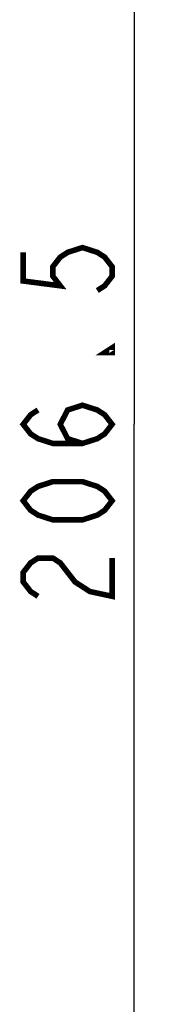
# Model space of a CAD drawing. Extents: x 28 to 410, y 32 to 287.
# Tile 51 of 78: x 247.03 to 252.67, y 171.64 to 207.09. Entities that reach past the tile are written whole.
import ezdxf

# ---------------------------------------------------------------- set-up
doc = ezdxf.new("R2010")
doc.units = 0
doc.header["$LTSCALE"] = 23.1
doc.layers.get('0').update_dxf_attribs({"linetype": 'CONTINUOUS'})
doc.layers.add('ALL_DIM', color=7, linetype='CONTINUOUS')
doc.dimstyles.get("Standard").update_dxf_attribs({"dimtxt": 2.5, "dimasz": 2.5, "dimexe": 1.25, "dimexo": 0.625, "dimtad": 1, "dimcen": 2.5, "dimazin": 3, "dimtfac": 1, "dimtmove": 0, "dimatfit": 3})

# ---------------------------------------------------------------- blocks, each defined once
blk = doc.blocks.new('_OPEN')
at = {"color": 0, "linetype": 'BYBLOCK'}
for p, q in [((0, 0), (-1, 0.25)), ((-1, -0.25), (0, 0)), ((-1, 0), (0, 0))]:
    blk.add_line(p, q, dxfattribs=at)
blk = doc.blocks.new('*D14')
at = {"layer": 'ALL_DIM', "color": 2, "linetype": 'CONTINUOUS'}
for p, q in [((288.369, 226.934), (250.154, 226.934)), ((251.154, 226.934), (251.154, 192.518)), ((251.154, 158.101), (251.154, 192.518)), ((279.802, 158.101), (250.154, 158.101))]:
    blk.add_line(p, q, dxfattribs=at)
at = {"layer": 'ALL_DIM', "color": 2, "linetype": 'CONTINUOUS', "xscale": 2, "yscale": 2, "zscale": 2}
for p, rotation in [((251.154, 226.934), 90), ((251.154, 158.101), 270)]:
    blk.add_blockref('_OPEN', p, dxfattribs=dict(at, rotation=rotation))

msp = doc.modelspace()

# ---------------------------------------------------------------- linework, layer by layer
at = {"layer": 'ALL_DIM', "color": 2, "linetype": 'CONTINUOUS', "const_width": 0.2}
for points in [[(247.154, 198.71), (247.154, 197.678), (248.487, 197.506), (248.221, 197.85), (248.221, 198.194), (248.487, 198.538), (248.754, 198.71), (249.287, 198.882), (249.821, 198.71), (250.087, 198.538), (250.354, 198.194), (250.354, 197.85), (250.087, 197.506), (249.821, 197.334)], [(250.354, 195.27), (250.354, 195.098), (250.087, 195.098), (250.354, 195.27)], [(249.287, 191.83), (248.754, 192.002), (248.487, 192.518), (248.754, 193.034), (249.287, 193.206), (249.821, 193.034), (250.087, 192.862), (250.354, 192.518), (250.087, 192.174), (249.821, 192.002), (249.287, 191.83), (248.221, 191.83), (247.687, 192.002), (247.421, 192.174), (247.154, 192.518), (247.421, 192.862), (247.687, 193.034)], [(250.354, 189.766), (250.087, 189.422), (249.821, 189.25), (249.287, 189.078), (248.221, 189.078), (247.687, 189.25), (247.421, 189.422), (247.154, 189.766), (247.421, 190.11), (247.687, 190.282), (248.221, 190.454), (249.287, 190.454), (249.821, 190.282), (250.087, 190.11), (250.354, 189.766)], [(247.687, 186.326), (247.421, 186.498), (247.154, 186.842), (247.154, 187.186), (247.421, 187.53), (247.687, 187.702), (248.221, 187.702), (248.487, 187.53), (248.754, 187.186), (249.021, 186.842), (249.554, 186.498), (250.354, 186.326), (250.354, 187.702)]]:
    msp.add_lwpolyline(points, dxfattribs=at)

# ---------------------------------------------------------------- dimensions: what is measured, and where the dimension line sits
at = {"layer": 'ALL_DIM', "color": 2, "linetype": 'CONTINUOUS'}
dim = msp.add_linear_dim(base=(251.154, 226.934), p1=(280.802, 158.101), p2=(289.369, 226.934), angle=90, dimstyle='Standard', dxfattribs=at)
dim.commit()
dim.dimension.update_dxf_attribs({"geometry": '*D14', "text_midpoint": (251.154, 185.638), "dimtype": 128})

doc.saveas('drawing.dxf')
